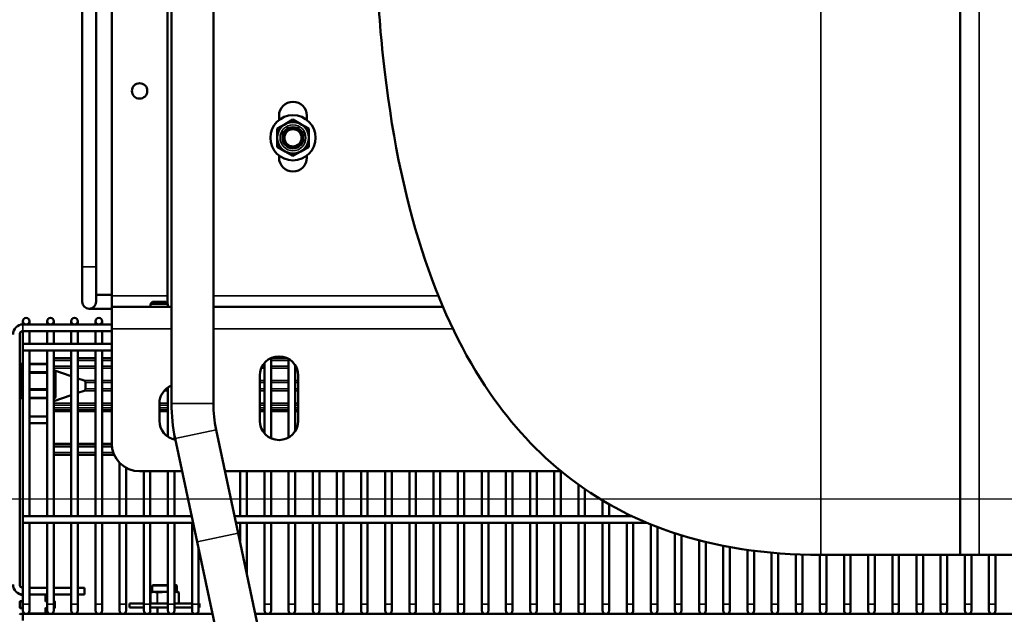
# Model space of a CAD drawing. Header units: inches. Extents: x 1 to 237, y 4 to 150.
# Tile 3 of 209: x 20 to 38, y 21 to 31. Entities that reach past the tile are written whole.
import ezdxf

# ---------------------------------------------------------------- set-up
doc = ezdxf.new("R2010")
doc.units = ezdxf.units.IN
doc.header["$LTSCALE"] = 7
doc.header["$MEASUREMENT"] = 0
for name, color, linetype, lineweight in [('Dimension (ANSI)', 7, 'Continuous', 25), ('Visible (ANSI)', 7, 'Continuous', 50), ('Visible Narrow (ANSI)', 7, 'Continuous', 35)]:
    doc.layers.add(name, color=color, linetype=linetype, lineweight=lineweight)
doc.styles.add('Dimension Text', font='tahoma.ttf')
doc.dimstyles.new('Dual Dimension', dxfattribs={"dimscale": 7, "dimtxt": 0.12, "dimasz": 0.098425, "dimexe": 0.125, "dimexo": 0.0625, "dimgap": 0.031496, "dimtad": 0, "dimtih": 1, "dimtoh": 1, "dimrnd": 1e-08, "dimzin": 4, "dimdsep": 46, "dimtxsty": 'Dimension Text', "dimcen": 0.09, "dimdle": 0.393701, "dimclrd": 256, "dimclre": 256, "dimclrt": 256, "dimadec": 0, "dimazin": 1, "dimtfac": 1, "dimtofl": 0, "dimtmove": 0, "dimatfit": 3, "dimfxl": 1, "dimtolj": 1, "dimtzin": 4, "dimlwd": -1, "dimlwe": -1, "dimarcsym": 0})

# ---------------------------------------------------------------- blocks, each defined once
blk = doc.blocks.new('*D9')
at = {"layer": 'Defpoints', "color": 0, "transparency": 16777216}
for p in [(39.915, 44.661), (14.423, 22.661), (39.915, 22.661)]:
    blk.add_point(p, dxfattribs=at)
at = {"layer": 'Dimension (ANSI)', "transparency": 16777216}
for p, q in [((39.478, 44.661), (13.548, 44.661)), ((14.423, 43.972), (14.423, 35.547)), ((14.423, 23.35), (14.423, 31.775)), ((39.478, 22.661), (13.548, 22.661))]:
    blk.add_line(p, q, dxfattribs=at)
for points in [[(14.308, 43.972), (14.537, 43.972), (14.423, 44.661)], [(14.308, 23.35), (14.537, 23.35), (14.423, 22.661)]]:
    blk.add_solid(points, dxfattribs=at)
at = {"layer": 'Dimension (ANSI)', "transparency": 16777216, "insert": (14.423, 33.661), "char_height": 0.84, "attachment_point": 5, "style": 'Dimension Text'}
blk.add_mtext('\\A1;{\\H3.0x;(}\\S22.00^ 558.8 mm;{\\H3.0x;)}', dxfattribs=at)

msp = doc.modelspace()

# ---------------------------------------------------------------- linework, layer by layer
at = {"layer": 'Visible (ANSI)'}
for p, q in [((36.915, 45.661), (36.915, 21.661)), ((21.7, 26.305), (21.7, 42.214)), ((21.17, 26.826), (21.17, 35.651)), ((21.42, 26.826), (21.42, 35.651)), ((22.7, 32.001), (22.7, 26.169)), ((22.772, 24.376), (22.772, 31.905)), ((23.522, 24.376), (23.522, 31.905)), ((24.7, 29.46), (24.7, 29.536)), ((25.2, 29.536), (25.2, 29.46)), ((24.809, 29.386), (24.668, 29.304)), ((24.95, 29.467), (24.809, 29.386)), ((25.091, 29.386), (24.95, 29.467)), ((25.232, 29.304), (25.091, 29.386)), ((24.668, 29.304), (24.668, 29.141)), ((24.668, 29.141), (24.668, 28.978)), ((25.232, 29.141), (25.232, 29.304)), ((25.232, 28.978), (25.232, 29.141)), ((24.668, 28.978), (24.809, 28.897)), ((25.091, 28.897), (25.232, 28.978)), ((24.7, 28.786), (24.7, 28.823)), ((24.809, 28.897), (24.95, 28.815)), ((24.95, 28.815), (25.091, 28.897)), ((25.2, 28.823), (25.2, 28.786)), ((21.17, 26.826), (21.17, 26.201)), ((21.42, 26.201), (21.42, 26.826)), ((21.7, 26.326), (21.42, 26.326)), ((21.7, 26.108), (21.7, 26.305)), ((22.428, 26.197), (22.393, 26.163)), ((22.706, 26.163), (22.393, 26.163)), ((22.393, 26.108), (22.393, 26.163)), ((22.428, 26.197), (22.672, 26.197)), ((22.672, 26.197), (22.706, 26.163)), ((22.706, 26.108), (22.706, 26.163)), ((21.295, 26.076), (21.7, 26.076)), ((21.7, 26.108), (22.772, 26.108)), ((21.7, 26.108), (21.7, 25.714)), ((23.522, 26.108), (27.64, 26.108)), ((20.108, 25.852), (20.108, 25.793)), ((20.108, 25.793), (21.7, 25.793)), ((20.226, 25.793), (20.226, 25.852)), ((20.541, 25.852), (20.541, 25.793)), ((20.659, 25.793), (20.659, 25.852)), ((20.974, 25.852), (20.974, 25.793)), ((21.093, 25.793), (21.093, 25.852)), ((21.408, 25.852), (21.408, 25.793)), ((21.526, 25.793), (21.526, 25.852)), ((20.049, 21.128), (20.049, 25.616)), ((20.108, 25.444), (20.108, 25.675)), ((20.108, 25.675), (21.7, 25.675)), ((20.226, 25.444), (20.226, 25.675)), ((20.541, 25.444), (20.541, 25.675)), ((20.659, 25.444), (20.659, 25.675)), ((20.974, 25.444), (20.974, 25.675)), ((21.093, 25.444), (21.093, 25.675)), ((21.408, 25.444), (21.408, 25.675)), ((21.526, 25.444), (21.526, 25.675)), ((21.7, 23.661), (21.7, 25.714)), ((20.108, 25.326), (20.108, 25.444)), ((20.108, 25.444), (21.7, 25.444)), ((20.108, 22.354), (20.108, 25.326)), ((20.108, 25.326), (21.7, 25.326)), ((20.226, 22.354), (20.226, 25.326)), ((20.541, 22.354), (20.541, 25.326)), ((20.659, 22.354), (20.659, 25.326)), ((20.974, 22.354), (20.974, 25.326)), ((21.093, 22.354), (21.093, 25.326)), ((21.408, 22.354), (21.408, 25.326)), ((21.526, 22.354), (21.526, 25.326)), ((20.108, 25.085), (20.079, 25.085)), ((20.541, 25.085), (20.226, 25.085)), ((20.659, 25.188), (20.974, 25.188)), ((21.093, 25.188), (21.408, 25.188)), ((21.526, 25.188), (21.7, 25.188)), ((24.439, 23.841), (24.439, 25.102)), ((24.557, 23.752), (24.557, 25.19)), ((24.557, 25.188), (24.848, 25.188)), ((24.872, 23.767), (24.872, 25.175)), ((20.066, 25.073), (20.066, 24.92)), ((20.066, 24.92), (20.066, 24.639)), ((20.108, 24.932), (20.079, 24.932)), ((20.541, 24.932), (20.226, 24.932)), ((20.974, 24.868), (20.659, 24.976)), ((20.679, 24.932), (20.659, 24.932)), ((20.691, 24.92), (20.691, 24.965)), ((20.691, 24.639), (20.691, 24.92)), ((24.99, 23.879), (24.99, 25.063)), ((21.204, 24.789), (21.093, 24.827)), ((21.23, 24.752), (21.23, 24.64)), ((24.355, 24.066), (24.355, 24.876)), ((25.045, 24.876), (25.045, 24.066)), ((20.066, 24.639), (20.066, 24.486)), ((20.079, 24.626), (20.108, 24.626)), ((20.226, 24.626), (20.541, 24.626)), ((20.659, 24.626), (20.679, 24.626)), ((20.691, 24.486), (20.691, 24.639)), ((21.204, 24.603), (21.093, 24.565)), ((22.707, 23.781), (22.707, 24.662)), ((20.079, 24.473), (20.108, 24.473)), ((20.226, 24.473), (20.541, 24.473)), ((20.974, 24.524), (20.659, 24.416)), ((20.659, 24.473), (20.679, 24.473)), ((22.555, 24.066), (22.555, 24.376)), ((20.659, 24.241), (20.974, 24.241)), ((21.093, 24.241), (21.408, 24.241)), ((21.526, 24.241), (21.7, 24.241)), ((22.555, 24.241), (22.707, 24.241)), ((24.355, 24.241), (24.439, 24.241)), ((24.557, 24.241), (24.872, 24.241)), ((24.99, 24.241), (25.045, 24.241)), ((20.541, 24.14), (20.226, 24.14)), ((20.541, 24.021), (20.226, 24.021)), ((23.966, 22.052), (23.572, 23.905)), ((22.825, 23.729), (22.825, 23.816)), ((23.232, 21.896), (22.838, 23.749)), ((20.974, 23.655), (20.659, 23.655)), ((21.408, 23.655), (21.093, 23.655)), ((21.7, 23.655), (21.526, 23.655)), ((20.974, 23.456), (20.659, 23.456)), ((21.408, 23.456), (21.093, 23.456)), ((21.744, 23.456), (21.526, 23.456)), ((21.841, 22.354), (21.841, 23.314)), ((21.959, 22.354), (21.959, 23.223)), ((22.963, 23.161), (22.2, 23.161)), ((22.274, 22.354), (22.274, 23.161)), ((22.392, 22.354), (22.392, 23.161)), ((22.707, 22.354), (22.707, 23.161)), ((22.825, 22.354), (22.825, 23.161)), ((29.758, 23.161), (23.73, 23.161)), ((24.006, 22.354), (24.006, 23.161)), ((24.124, 22.354), (24.124, 23.161)), ((24.439, 22.354), (24.439, 23.161)), ((24.557, 22.354), (24.557, 23.161)), ((24.872, 22.354), (24.872, 23.161)), ((24.99, 22.354), (24.99, 23.161)), ((25.305, 22.354), (25.305, 23.161)), ((25.423, 22.354), (25.423, 23.161)), ((25.738, 22.354), (25.738, 23.161)), ((25.856, 22.354), (25.856, 23.161)), ((26.171, 22.354), (26.171, 23.161)), ((26.289, 22.354), (26.289, 23.161)), ((26.604, 22.354), (26.604, 23.161)), ((26.722, 22.354), (26.722, 23.161)), ((27.037, 22.354), (27.037, 23.161)), ((27.156, 22.354), (27.156, 23.161)), ((27.471, 22.354), (27.471, 23.161)), ((27.589, 22.354), (27.589, 23.161)), ((27.904, 22.354), (27.904, 23.161)), ((28.022, 22.354), (28.022, 23.161)), ((28.337, 22.354), (28.337, 23.161)), ((28.455, 22.354), (28.455, 23.161)), ((28.77, 22.354), (28.77, 23.161)), ((28.888, 22.354), (28.888, 23.161)), ((29.203, 22.354), (29.203, 23.161)), ((29.321, 22.354), (29.321, 23.161)), ((29.636, 22.354), (29.636, 23.161)), ((29.754, 22.354), (29.754, 23.161)), ((30.069, 22.354), (30.069, 22.922)), ((30.187, 22.354), (30.187, 22.839)), ((30.502, 22.354), (30.502, 22.638)), ((30.62, 22.354), (30.62, 22.569)), ((20.108, 22.236), (20.108, 22.354)), ((20.108, 22.354), (23.135, 22.354)), ((23.902, 22.354), (31.033, 22.354)), ((30.935, 22.354), (30.935, 22.401)), ((20.108, 20.779), (20.108, 22.236)), ((20.108, 22.236), (23.16, 22.236)), ((20.226, 20.779), (20.226, 22.236)), ((20.541, 20.779), (20.541, 22.236)), ((20.659, 20.779), (20.659, 22.236)), ((20.974, 20.779), (20.974, 22.236)), ((21.093, 20.779), (21.093, 22.236)), ((21.408, 20.779), (21.408, 22.236)), ((21.526, 20.779), (21.526, 22.236)), ((21.841, 20.779), (21.841, 22.236)), ((21.959, 20.779), (21.959, 22.236)), ((22.274, 20.779), (22.274, 22.236)), ((22.392, 20.779), (22.392, 22.236)), ((22.707, 20.779), (22.707, 22.236)), ((22.825, 20.779), (22.825, 22.236)), ((23.14, 20.779), (23.14, 22.236)), ((23.927, 22.236), (31.297, 22.236)), ((24.006, 21.863), (24.006, 22.236)), ((24.124, 21.307), (24.124, 22.236)), ((24.439, 20.779), (24.439, 22.236)), ((24.557, 20.779), (24.557, 22.236)), ((24.872, 20.779), (24.872, 22.236)), ((24.99, 20.779), (24.99, 22.236)), ((25.305, 20.779), (25.305, 22.236)), ((25.423, 20.779), (25.423, 22.236)), ((25.738, 20.779), (25.738, 22.236)), ((25.856, 20.779), (25.856, 22.236)), ((26.171, 20.779), (26.171, 22.236)), ((26.289, 20.779), (26.289, 22.236)), ((26.604, 20.779), (26.604, 22.236)), ((26.722, 20.779), (26.722, 22.236)), ((27.037, 20.779), (27.037, 22.236)), ((27.156, 20.779), (27.156, 22.236)), ((27.471, 20.779), (27.471, 22.236)), ((27.589, 20.779), (27.589, 22.236)), ((27.904, 20.779), (27.904, 22.236)), ((28.022, 20.779), (28.022, 22.236)), ((28.337, 20.779), (28.337, 22.236)), ((28.455, 20.779), (28.455, 22.236)), ((28.77, 20.779), (28.77, 22.236)), ((28.888, 20.779), (28.888, 22.236)), ((29.203, 20.779), (29.203, 22.236)), ((29.321, 20.779), (29.321, 22.236)), ((29.636, 20.779), (29.636, 22.236)), ((29.754, 20.779), (29.754, 22.236)), ((30.069, 20.779), (30.069, 22.236)), ((30.187, 20.779), (30.187, 22.236)), ((30.502, 20.779), (30.502, 22.236)), ((30.62, 20.779), (30.62, 22.236)), ((30.935, 20.779), (30.935, 22.236)), ((31.053, 20.779), (31.053, 22.236)), ((31.368, 20.779), (31.368, 22.206)), ((31.486, 20.779), (31.486, 22.16)), ((23.232, 21.896), (23.781, 19.316)), ((24.514, 19.472), (23.966, 22.052)), ((31.801, 20.779), (31.801, 22.048)), ((31.919, 20.779), (31.919, 22.01)), ((32.234, 20.779), (32.234, 21.921)), ((23.258, 20.779), (23.258, 21.775)), ((32.352, 20.779), (32.352, 21.891)), ((32.667, 20.779), (32.667, 21.823)), ((32.785, 20.779), (32.785, 21.8)), ((33.1, 20.779), (33.1, 21.75)), ((33.219, 20.779), (33.219, 21.734)), ((33.534, 20.779), (33.534, 21.7)), ((33.652, 20.779), (33.652, 21.69)), ((33.967, 20.779), (33.967, 21.671)), ((34.085, 20.779), (34.085, 21.666)), ((34.4, 20.779), (34.4, 21.661)), ((34.415, 21.661), (36.915, 21.661)), ((34.518, 20.779), (34.518, 21.661)), ((34.833, 20.779), (34.833, 21.661)), ((34.951, 20.779), (34.951, 21.661)), ((35.266, 20.779), (35.266, 21.661)), ((35.384, 20.779), (35.384, 21.661)), ((35.699, 20.779), (35.699, 21.661)), ((35.817, 20.779), (35.817, 21.661)), ((36.132, 20.779), (36.132, 21.661)), ((36.25, 20.779), (36.25, 21.661)), ((36.565, 20.779), (36.565, 21.661)), ((36.683, 20.779), (36.683, 21.661)), ((36.915, 21.661), (37.255, 21.661)), ((36.998, 20.779), (36.998, 21.661)), ((37.116, 20.779), (37.116, 21.661)), ((42.575, 21.661), (37.255, 21.661)), ((37.431, 20.779), (37.431, 21.661)), ((37.549, 20.779), (37.549, 21.661)), ((20.541, 21.069), (20.226, 21.069)), ((20.974, 21.069), (20.659, 21.069)), ((21.211, 21.069), (21.093, 21.069)), ((21.211, 20.951), (21.211, 21.069)), ((22.426, 20.998), (22.426, 21.108)), ((22.436, 21.118), (22.707, 21.118)), ((22.825, 21.118), (22.858, 21.118)), ((22.868, 20.998), (22.868, 21.108)), ((20.053, 20.959), (20.053, 20.957)), ((20.065, 20.944), (20.108, 20.944)), ((20.541, 20.951), (20.226, 20.951)), ((20.518, 20.845), (20.518, 20.932)), ((20.53, 20.944), (20.541, 20.944)), ((20.974, 20.951), (20.659, 20.951)), ((20.659, 20.944), (20.665, 20.944)), ((21.211, 20.951), (21.093, 20.951)), ((22.394, 20.798), (22.394, 20.988)), ((22.431, 20.998), (22.404, 20.998)), ((22.454, 20.998), (22.431, 20.998)), ((22.455, 20.998), (22.454, 20.998)), ((22.496, 20.998), (22.455, 20.998)), ((22.523, 20.998), (22.496, 20.998)), ((22.579, 20.998), (22.523, 20.998)), ((22.643, 20.998), (22.579, 20.998)), ((22.645, 20.998), (22.643, 20.998)), ((22.707, 20.998), (22.645, 20.998)), ((22.836, 20.998), (22.825, 20.998)), ((22.838, 20.998), (22.836, 20.998)), ((22.862, 20.998), (22.838, 20.998)), ((22.891, 20.998), (22.862, 20.998)), ((22.901, 20.798), (22.901, 20.988)), ((20.053, 20.82), (20.053, 20.717)), ((20.108, 20.832), (20.065, 20.832)), ((20.065, 20.705), (20.108, 20.705)), ((20.108, 20.779), (20.108, 20.661)), ((20.226, 20.661), (20.226, 20.779)), ((20.518, 20.614), (20.518, 20.692)), ((20.541, 20.832), (20.53, 20.832)), ((20.53, 20.705), (20.541, 20.705)), ((20.541, 20.779), (20.541, 20.661)), ((20.665, 20.832), (20.659, 20.832)), ((20.659, 20.661), (20.659, 20.779)), ((20.659, 20.705), (20.665, 20.705)), ((20.678, 20.717), (20.678, 20.82)), ((20.974, 20.779), (20.974, 20.661)), ((21.093, 20.661), (21.093, 20.779)), ((21.408, 20.779), (21.408, 20.661)), ((21.526, 20.661), (21.526, 20.779)), ((21.841, 20.779), (21.841, 20.661)), ((21.959, 20.661), (21.959, 20.779)), ((22.274, 20.788), (22.02, 20.788)), ((22.02, 20.788), (22.02, 20.72)), ((22.274, 20.72), (22.02, 20.72)), ((22.274, 20.779), (22.274, 20.661)), ((22.707, 20.788), (22.392, 20.788)), ((22.392, 20.661), (22.392, 20.779)), ((22.707, 20.72), (22.392, 20.72)), ((22.522, 20.602), (22.522, 20.72)), ((22.707, 20.779), (22.707, 20.661)), ((23.14, 20.788), (22.825, 20.788)), ((22.825, 20.661), (22.825, 20.779)), ((23.14, 20.72), (22.825, 20.72)), ((23.14, 20.779), (23.14, 20.661)), ((23.274, 20.788), (23.258, 20.788)), ((23.258, 20.661), (23.258, 20.779)), ((23.274, 20.72), (23.258, 20.72)), ((23.274, 20.788), (23.274, 20.72)), ((24.439, 20.779), (24.439, 20.661)), ((24.557, 20.661), (24.557, 20.779)), ((24.872, 20.779), (24.872, 20.661)), ((24.99, 20.661), (24.99, 20.779)), ((25.305, 20.779), (25.305, 20.661)), ((25.423, 20.661), (25.423, 20.779)), ((25.738, 20.779), (25.738, 20.661)), ((25.856, 20.661), (25.856, 20.779)), ((26.171, 20.779), (26.171, 20.661)), ((26.289, 20.661), (26.289, 20.779)), ((26.604, 20.779), (26.604, 20.661)), ((26.722, 20.661), (26.722, 20.779)), ((27.037, 20.779), (27.037, 20.661)), ((27.156, 20.661), (27.156, 20.779)), ((27.471, 20.779), (27.471, 20.661)), ((27.589, 20.661), (27.589, 20.779)), ((27.904, 20.779), (27.904, 20.661)), ((28.022, 20.661), (28.022, 20.779)), ((28.337, 20.779), (28.337, 20.661)), ((28.455, 20.661), (28.455, 20.779)), ((28.77, 20.779), (28.77, 20.661)), ((28.888, 20.661), (28.888, 20.779)), ((29.203, 20.779), (29.203, 20.661)), ((29.321, 20.661), (29.321, 20.779)), ((29.636, 20.779), (29.636, 20.661)), ((29.754, 20.661), (29.754, 20.779)), ((30.069, 20.779), (30.069, 20.661)), ((30.187, 20.661), (30.187, 20.779)), ((30.502, 20.779), (30.502, 20.661)), ((30.62, 20.661), (30.62, 20.779)), ((30.935, 20.779), (30.935, 20.661)), ((31.053, 20.661), (31.053, 20.779)), ((31.368, 20.779), (31.368, 20.661)), ((31.486, 20.661), (31.486, 20.779)), ((31.801, 20.779), (31.801, 20.661)), ((31.919, 20.661), (31.919, 20.779)), ((32.234, 20.779), (32.234, 20.661)), ((32.352, 20.661), (32.352, 20.779)), ((32.667, 20.779), (32.667, 20.661)), ((32.785, 20.661), (32.785, 20.779)), ((33.1, 20.779), (33.1, 20.661)), ((33.219, 20.661), (33.219, 20.779)), ((33.534, 20.779), (33.534, 20.661)), ((33.652, 20.661), (33.652, 20.779)), ((33.967, 20.779), (33.967, 20.661)), ((34.085, 20.661), (34.085, 20.779)), ((34.4, 20.779), (34.4, 20.661)), ((34.518, 20.661), (34.518, 20.779)), ((34.833, 20.779), (34.833, 20.661)), ((34.951, 20.661), (34.951, 20.779)), ((35.266, 20.779), (35.266, 20.661)), ((35.384, 20.661), (35.384, 20.779)), ((35.699, 20.779), (35.699, 20.661)), ((35.817, 20.661), (35.817, 20.779)), ((36.132, 20.779), (36.132, 20.661)), ((36.25, 20.661), (36.25, 20.779)), ((36.565, 20.779), (36.565, 20.661)), ((36.683, 20.661), (36.683, 20.779)), ((36.998, 20.779), (36.998, 20.661)), ((37.116, 20.661), (37.116, 20.779)), ((37.431, 20.779), (37.431, 20.661)), ((37.549, 20.661), (37.549, 20.779)), ((20.108, 20.602), (20.065, 20.602)), ((20.108, 20.484), (20.108, 20.602)), ((20.108, 20.602), (23.507, 20.602)), ((20.213, 20.623), (20.213, 20.614)), ((22.772, 20.602), (22.772, 20.602)), ((24.274, 20.602), (54.006, 20.602))]:
    msp.add_line(p, q, dxfattribs=at)
for centre, radius in [((22.2, 29.981), 0.138), ((24.95, 29.141), 0.405), ((24.95, 29.141), 0.282), ((24.95, 29.141), 0.19), ((24.95, 29.141), 0.188), ((24.95, 29.141), 0.154), ((20.167, 25.852), 0.0591), ((20.6, 25.852), 0.0591), ((21.034, 25.852), 0.0591), ((21.467, 25.852), 0.0591)]:
    msp.add_circle(centre, radius, dxfattribs=at)
for centre, radius, start, end in [((24.95, 29.536), 0.25, 0, 180), ((24.95, 28.786), 0.25, 180, 0), ((21.295, 26.201), 0.125, 180, 0), ((20.108, 25.616), 0.177, 90, 180), ((20.108, 25.616), 0.0591, 90, 180), ((20.079, 25.073), 0.0125, 90, 180), ((24.7, 24.876), 0.345, 0, 180), ((20.079, 24.92), 0.0125, 90, 180), ((20.679, 24.92), 0.0125, 0, 90), ((21.191, 24.752), 0.0394, 0, 71), ((20.079, 24.639), 0.0125, 180, 270), ((20.679, 24.639), 0.0125, 270, 0), ((21.191, 24.64), 0.0394, 289, 0), ((22.9, 24.376), 0.345, 111.7486, 180), ((20.079, 24.486), 0.0125, 180, 270), ((20.679, 24.486), 0.0125, 270, 0), ((25.785, 24.376), 3.013, 180, 192), ((25.785, 24.376), 2.263, 180, 192), ((22.9, 24.066), 0.345, 180, 260.4896), ((24.7, 24.066), 0.345, 180, 0), ((22.2, 23.661), 0.5, 180, 270), ((20.108, 21.128), 0.177, 180, 270), ((20.108, 21.128), 0.0591, 180, 270), ((22.436, 21.108), 0.01, 90, 180), ((22.858, 21.108), 0.01, 0, 90), ((20.065, 20.957), 0.0125, 180, 270), ((20.53, 20.932), 0.0125, 90, 180), ((20.53, 20.845), 0.0125, 180, 270), ((20.665, 20.957), 0.0125, 270, 329.2575), ((22.404, 20.988), 0.01, 90, 180), ((22.891, 20.988), 0.01, 0, 90), ((20.065, 20.82), 0.0125, 90, 180), ((20.065, 20.717), 0.0125, 180, 270), ((20.167, 20.661), 0.0591, 180, 0), ((20.53, 20.692), 0.0125, 90, 180), ((20.6, 20.661), 0.0591, 180, 0), ((20.665, 20.82), 0.0125, 0, 90), ((20.665, 20.717), 0.0125, 270, 0), ((21.034, 20.661), 0.0591, 180, 0), ((21.467, 20.661), 0.0591, 180, 0), ((21.9, 20.661), 0.0591, 180, 0), ((22.333, 20.661), 0.0591, 180, 0), ((22.404, 20.798), 0.01, 180, 270), ((22.766, 20.661), 0.0591, 180, 0), ((22.891, 20.798), 0.01, 270, 0), ((23.199, 20.661), 0.0591, 180, 0), ((24.498, 20.661), 0.0591, 180, 0), ((24.931, 20.661), 0.0591, 180, 0), ((25.364, 20.661), 0.0591, 180, 0), ((25.797, 20.661), 0.0591, 180, 0), ((26.23, 20.661), 0.0591, 180, 0), ((26.663, 20.661), 0.0591, 180, 0), ((27.096, 20.661), 0.0591, 180, 0), ((27.53, 20.661), 0.0591, 180, 0), ((27.963, 20.661), 0.0591, 180, 0), ((28.396, 20.661), 0.0591, 180, 0), ((28.829, 20.661), 0.0591, 180, 0), ((29.262, 20.661), 0.0591, 180, 0), ((29.695, 20.661), 0.0591, 180, 0), ((30.128, 20.661), 0.0591, 180, 0), ((30.561, 20.661), 0.0591, 180, 0), ((30.994, 20.661), 0.0591, 180, 0), ((31.427, 20.661), 0.0591, 180, 0), ((31.86, 20.661), 0.0591, 180, 0), ((32.293, 20.661), 0.0591, 180, 0), ((32.726, 20.661), 0.0591, 180, 0), ((33.159, 20.661), 0.0591, 180, 0), ((33.593, 20.661), 0.0591, 180, 0), ((34.026, 20.661), 0.0591, 180, 0), ((34.459, 20.661), 0.0591, 180, 0), ((34.892, 20.661), 0.0591, 180, 0), ((35.325, 20.661), 0.0591, 180, 0), ((35.758, 20.661), 0.0591, 180, 0), ((36.191, 20.661), 0.0591, 180, 0), ((36.624, 20.661), 0.0591, 180, 0), ((37.057, 20.661), 0.0591, 180, 0), ((37.49, 20.661), 0.0591, 180, 0), ((20.065, 20.589), 0.0125, 90, 180), ((20.2, 20.614), 0.0125, 270, 0), ((20.53, 20.614), 0.0125, 180, 270)]:
    msp.add_arc(centre, radius, start, end, dxfattribs=at)
msp.add_open_spline([(34.415, 21.661), (33.425, 21.661), (32.526, 21.799), (31.033, 22.31), (30.414, 22.645), (29.34, 23.488), (28.879, 23.985), (28.013, 25.245), (27.627, 26.037), (26.987, 27.933), (26.746, 29.057), (26.533, 30.858), (26.486, 31.422), (26.456, 32.011)], degree=3, knots=[1, 1, 1, 1, 1.185741, 1.185741, 1.3437447, 1.3437447, 1.4923382, 1.4923382, 1.663669, 1.663669, 1.8494101, 1.8494101, 1.9287052, 1.9287052, 1.9287052, 1.9287052], dxfattribs=at)
at = {"layer": 'Visible Narrow (ANSI)'}
for p, q in [((34.415, 21.661), (34.415, 45.661)), ((37.255, 45.661), (37.255, 21.661)), ((21.42, 26.826), (21.17, 26.826)), ((21.7, 26.305), (22.7, 26.305)), ((23.522, 26.305), (27.558, 26.305)), ((20.108, 25.793), (20.108, 25.675)), ((22.772, 25.714), (21.7, 25.714)), ((27.819, 25.714), (23.522, 25.714)), ((20.079, 25.085), (20.079, 25.073)), ((20.974, 25.149), (20.659, 25.149)), ((21.408, 25.149), (21.093, 25.149)), ((21.7, 25.149), (21.526, 25.149)), ((24.872, 25.149), (24.557, 25.149)), ((20.079, 25.073), (20.066, 25.073)), ((20.079, 24.92), (20.066, 24.92)), ((20.079, 24.932), (20.079, 25.073)), ((20.079, 25.073), (20.108, 25.073)), ((20.079, 24.932), (20.079, 24.92)), ((20.079, 24.639), (20.079, 24.92)), ((20.079, 24.92), (20.108, 24.92)), ((20.226, 25.073), (20.541, 25.073)), ((20.226, 24.92), (20.541, 24.92)), ((20.519, 24.945), (20.239, 24.945)), ((20.239, 24.945), (20.239, 24.932)), ((20.519, 24.932), (20.519, 24.945)), ((20.659, 25.045), (20.974, 25.045)), ((20.974, 25.008), (20.659, 25.008)), ((20.659, 24.92), (20.679, 24.92)), ((20.679, 24.969), (20.679, 24.932)), ((20.679, 24.92), (20.679, 24.932)), ((20.691, 24.92), (20.679, 24.92)), ((20.679, 24.92), (20.679, 24.639)), ((21.093, 25.045), (21.408, 25.045)), ((21.408, 25.008), (21.093, 25.008)), ((21.526, 25.045), (21.7, 25.045)), ((21.7, 25.008), (21.526, 25.008)), ((24.439, 25.008), (24.381, 25.008)), ((24.399, 25.045), (24.439, 25.045)), ((24.557, 25.045), (24.872, 25.045)), ((24.872, 25.008), (24.557, 25.008)), ((24.99, 25.045), (25.001, 25.045)), ((25.019, 25.008), (24.99, 25.008)), ((21.204, 24.789), (21.408, 24.789)), ((21.408, 24.752), (21.23, 24.752)), ((21.526, 24.789), (21.7, 24.789)), ((21.7, 24.752), (21.526, 24.752)), ((24.355, 24.789), (24.439, 24.789)), ((24.439, 24.752), (24.355, 24.752)), ((24.557, 24.789), (24.872, 24.789)), ((24.872, 24.752), (24.557, 24.752)), ((24.99, 24.789), (25.045, 24.789)), ((25.045, 24.752), (24.99, 24.752)), ((20.066, 24.639), (20.079, 24.639)), ((20.079, 24.639), (20.079, 24.626)), ((20.108, 24.639), (20.079, 24.639)), ((20.079, 24.486), (20.079, 24.626)), ((20.541, 24.639), (20.226, 24.639)), ((20.239, 24.626), (20.239, 24.614)), ((20.239, 24.614), (20.519, 24.614)), ((20.519, 24.614), (20.519, 24.626)), ((20.679, 24.639), (20.659, 24.639)), ((20.679, 24.626), (20.679, 24.639)), ((20.679, 24.639), (20.691, 24.639)), ((20.679, 24.626), (20.679, 24.486)), ((21.408, 24.603), (21.204, 24.603)), ((21.23, 24.64), (21.408, 24.64)), ((21.526, 24.64), (21.7, 24.64)), ((21.7, 24.603), (21.526, 24.603)), ((22.707, 24.603), (22.64, 24.603)), ((22.678, 24.64), (22.707, 24.64)), ((24.355, 24.64), (24.439, 24.64)), ((24.439, 24.603), (24.355, 24.603)), ((24.557, 24.64), (24.872, 24.64)), ((24.872, 24.603), (24.557, 24.603)), ((24.99, 24.64), (25.045, 24.64)), ((25.045, 24.603), (24.99, 24.603)), ((20.066, 24.486), (20.079, 24.486)), ((20.108, 24.486), (20.079, 24.486)), ((20.079, 24.486), (20.079, 24.473)), ((20.541, 24.486), (20.226, 24.486)), ((20.679, 24.486), (20.659, 24.486)), ((20.659, 24.384), (20.974, 24.384)), ((20.679, 24.486), (20.691, 24.486)), ((20.679, 24.473), (20.679, 24.486)), ((21.093, 24.384), (21.408, 24.384)), ((21.526, 24.384), (21.7, 24.384)), ((22.555, 24.384), (22.707, 24.384)), ((23.522, 24.376), (22.772, 24.376)), ((24.355, 24.384), (24.439, 24.384)), ((24.557, 24.384), (24.872, 24.384)), ((24.99, 24.384), (25.045, 24.384)), ((20.974, 24.347), (20.659, 24.347)), ((20.659, 24.297), (20.974, 24.297)), ((20.974, 24.26), (20.659, 24.26)), ((21.408, 24.347), (21.093, 24.347)), ((21.093, 24.297), (21.408, 24.297)), ((21.408, 24.26), (21.093, 24.26)), ((21.7, 24.347), (21.526, 24.347)), ((21.526, 24.297), (21.7, 24.297)), ((21.7, 24.26), (21.526, 24.26)), ((22.707, 24.347), (22.555, 24.347)), ((22.555, 24.297), (22.707, 24.297)), ((22.707, 24.26), (22.555, 24.26)), ((24.439, 24.347), (24.355, 24.347)), ((24.355, 24.297), (24.439, 24.297)), ((24.439, 24.26), (24.355, 24.26)), ((24.872, 24.347), (24.557, 24.347)), ((24.557, 24.297), (24.872, 24.297)), ((24.872, 24.26), (24.557, 24.26)), ((25.045, 24.347), (24.99, 24.347)), ((24.99, 24.297), (25.045, 24.297)), ((25.045, 24.26), (24.99, 24.26)), ((23.572, 23.905), (22.838, 23.749)), ((20.659, 23.636), (20.974, 23.636)), ((20.974, 23.599), (20.659, 23.599)), ((20.659, 23.495), (20.974, 23.495)), ((21.093, 23.636), (21.408, 23.636)), ((21.408, 23.599), (21.093, 23.599)), ((21.093, 23.495), (21.408, 23.495)), ((21.526, 23.636), (21.701, 23.636)), ((21.704, 23.599), (21.526, 23.599)), ((21.526, 23.495), (21.729, 23.495)), ((23.966, 22.052), (23.232, 21.896)), ((22.707, 21.108), (22.426, 21.108)), ((22.868, 21.108), (22.825, 21.108)), ((20.053, 20.957), (20.061, 20.957)), ((20.065, 20.956), (20.065, 20.944)), ((20.505, 20.932), (20.518, 20.932)), ((20.505, 20.932), (20.505, 20.845)), ((20.518, 20.845), (20.505, 20.845)), ((20.53, 20.944), (20.53, 20.951)), ((20.665, 20.944), (20.665, 20.951)), ((22.394, 20.988), (22.395, 20.988)), ((22.395, 20.798), (22.395, 20.988)), ((22.395, 20.988), (22.423, 20.988)), ((22.487, 20.988), (22.515, 20.988)), ((22.515, 20.988), (22.515, 20.798)), ((22.515, 20.988), (22.523, 20.988)), ((22.523, 20.798), (22.523, 20.988)), ((22.523, 20.988), (22.579, 20.988)), ((22.871, 20.988), (22.9, 20.988)), ((22.9, 20.988), (22.9, 20.798)), ((22.9, 20.988), (22.901, 20.988)), ((20.065, 20.82), (20.053, 20.82)), ((20.053, 20.717), (20.065, 20.717)), ((20.065, 20.832), (20.065, 20.82)), ((20.065, 20.717), (20.065, 20.82)), ((20.065, 20.82), (20.108, 20.82)), ((20.065, 20.717), (20.065, 20.705)), ((20.108, 20.717), (20.065, 20.717)), ((20.108, 20.779), (20.226, 20.779)), ((20.505, 20.692), (20.518, 20.692)), ((20.505, 20.692), (20.505, 20.614)), ((20.53, 20.82), (20.53, 20.832)), ((20.53, 20.82), (20.541, 20.82)), ((20.53, 20.705), (20.53, 20.717)), ((20.541, 20.717), (20.53, 20.717)), ((20.541, 20.779), (20.659, 20.779)), ((20.659, 20.82), (20.665, 20.82)), ((20.665, 20.717), (20.659, 20.717)), ((20.665, 20.82), (20.665, 20.832)), ((20.678, 20.82), (20.665, 20.82)), ((20.665, 20.82), (20.665, 20.717)), ((20.665, 20.705), (20.665, 20.717)), ((20.665, 20.717), (20.678, 20.717)), ((20.974, 20.779), (21.093, 20.779)), ((21.408, 20.779), (21.526, 20.779)), ((21.841, 20.779), (21.959, 20.779)), ((22.274, 20.779), (22.392, 20.779)), ((22.394, 20.798), (22.395, 20.798)), ((22.515, 20.798), (22.395, 20.798)), ((22.515, 20.798), (22.523, 20.798)), ((22.707, 20.798), (22.523, 20.798)), ((22.707, 20.779), (22.825, 20.779)), ((22.9, 20.798), (22.825, 20.798)), ((22.9, 20.798), (22.901, 20.798)), ((23.14, 20.779), (23.258, 20.779)), ((24.439, 20.779), (24.557, 20.779)), ((24.872, 20.779), (24.99, 20.779)), ((25.305, 20.779), (25.423, 20.779)), ((25.738, 20.779), (25.856, 20.779)), ((26.171, 20.779), (26.289, 20.779)), ((26.604, 20.779), (26.722, 20.779)), ((27.037, 20.779), (27.156, 20.779)), ((27.471, 20.779), (27.589, 20.779)), ((27.904, 20.779), (28.022, 20.779)), ((28.337, 20.779), (28.455, 20.779)), ((28.77, 20.779), (28.888, 20.779)), ((29.203, 20.779), (29.321, 20.779)), ((29.636, 20.779), (29.754, 20.779)), ((30.069, 20.779), (30.187, 20.779)), ((30.502, 20.779), (30.62, 20.779)), ((30.935, 20.779), (31.053, 20.779)), ((31.368, 20.779), (31.486, 20.779)), ((31.801, 20.779), (31.919, 20.779)), ((32.234, 20.779), (32.352, 20.779)), ((32.667, 20.779), (32.785, 20.779)), ((33.1, 20.779), (33.219, 20.779)), ((33.534, 20.779), (33.652, 20.779)), ((33.967, 20.779), (34.085, 20.779)), ((34.4, 20.779), (34.518, 20.779)), ((34.833, 20.779), (34.951, 20.779)), ((35.266, 20.779), (35.384, 20.779)), ((35.699, 20.779), (35.817, 20.779)), ((36.132, 20.779), (36.25, 20.779)), ((36.565, 20.779), (36.683, 20.779)), ((36.998, 20.779), (37.116, 20.779)), ((37.431, 20.779), (37.549, 20.779)), ((20.065, 20.602), (20.065, 20.589)), ((20.213, 20.614), (20.225, 20.614)), ((20.225, 20.614), (20.225, 20.65)), ((20.225, 20.614), (20.225, 20.602)), ((20.505, 20.614), (20.225, 20.614)), ((20.505, 20.614), (20.518, 20.614)), ((20.505, 20.602), (20.505, 20.614))]:
    msp.add_line(p, q, dxfattribs=at)
msp.add_circle((24.95, 29.141), 0.232, dxfattribs=at)
for centre, start, end in [((20.239, 24.92), 90, 120), ((20.519, 24.92), 30, 90), ((20.239, 24.639), 240, 270), ((20.519, 24.639), 270, 330), ((20.53, 20.932), 131.8916, 180), ((20.53, 20.845), 180, 270), ((20.53, 20.692), 90, 180)]:
    msp.add_arc(centre, 0.025, start, end, dxfattribs=at)
for centre, major_axis, ratio, start_param, end_param in [((22.404, 20.988), (0, 0.01), 0.871444, 0, 1.570796), ((22.431, 20.988), (0, 0.01), 0.871444, 0, 1.570796), ((22.496, 20.988), (0, 0.01), 0.871444, 0, 1.570796), ((22.523, 20.988), (0, 0.01), 0.871444, 0, 1.570796), ((22.523, 20.988), (0, 0.01), 0.01094, 0, 1.570796), ((22.579, 20.988), (0, 0.01), 0.01094, 0, 1.570796), ((22.862, 20.988), (0, 0.01), 0.860504, 4.712389, 6.283185), ((22.891, 20.988), (0, 0.01), 0.860504, 4.712389, 6.283185), ((22.404, 20.798), (0, -0.01), 0.871444, 4.712389, 6.283185), ((22.523, 20.798), (0, -0.01), 0.871444, 4.712389, 6.283185), ((22.523, 20.798), (0, -0.01), 0.01094, 4.712389, 6.283185), ((22.891, 20.798), (0, -0.01), 0.860504, 0, 1.570796)]:
    msp.add_ellipse(centre, major_axis=major_axis, ratio=ratio, start_param=start_param, end_param=end_param, dxfattribs=at)
for points, knots in [([(22.423, 20.988), (22.433, 20.988), (22.444, 20.993), (22.455, 20.998), (22.455, 20.998), (22.455, 20.998)], [0.3303126, 0.3303126, 0.3303126, 0.3303126, 0.4983841, 0.4983841, 0.4991812, 0.4991812, 0.4991812, 0.4991812]), ([(22.455, 20.998), (22.455, 20.998), (22.455, 20.998), (22.466, 20.993), (22.476, 20.988), (22.487, 20.988)], [-0.0010353, -0.0010353, -0.0010353, -0.0010353, 0, 0, 0.1678338, 0.1678338, 0.1678338, 0.1678338]), ([(22.579, 20.988), (22.601, 20.988), (22.623, 20.993), (22.645, 20.998), (22.645, 20.998), (22.645, 20.998)], [0.3302386, 0.3302386, 0.3302386, 0.3302386, 0.4982263, 0.4982263, 0.4991074, 0.4991074, 0.4991074, 0.4991074]), ([(22.645, 20.998), (22.645, 20.998), (22.645, 20.998), (22.666, 20.993), (22.686, 20.989), (22.707, 20.988)], [-0.0008811, -0.0008811, -0.0008811, -0.0008811, 0, 0, 0.1579855, 0.1579855, 0.1579855, 0.1579855]), ([(22.825, 20.993), (22.829, 20.994), (22.833, 20.996), (22.837, 20.998), (22.837, 20.998), (22.838, 20.998)], [0.43450322, 0.43450322, 0.43450322, 0.43450322, 0.49791889, 0.49791889, 0.4989542, 0.4989542, 0.4989542, 0.4989542]), ([(22.838, 20.998), (22.838, 20.998), (22.838, 20.998), (22.849, 20.993), (22.86, 20.988), (22.871, 20.988)], [-0.0008595, -0.0008595, -0.0008595, -0.0008595, 0, 0, 0.1680092, 0.1680092, 0.1680092, 0.1680092])]:
    msp.add_open_spline(points, degree=3, knots=knots, dxfattribs=at)

# ---------------------------------------------------------------- dimensions: what is measured, and where the dimension line sits
at = {"layer": 'Dimension (ANSI)'}
dim = msp.add_linear_dim(base=(14.423, 22.661), p1=(39.915, 44.661), p2=(39.915, 22.661), angle=90, text='{\\H3.0x;(}\\S<>^ 558.8 mm;{\\H3.0x;)}', dimstyle='Dual Dimension', override={"dimgap": 0.031496, "dimdec": 2, "dimpost": '\\X', "dimtol": 0, "dimlim": 0, "dimtp": 0, "dimtm": 0, "dimtdec": 2, "dimatfit": 1}, dxfattribs=at)
dim.commit()
dim.dimension.update_dxf_attribs({"geometry": '*D9', "text_midpoint": (14.423, 33.661), "dimtype": 160})

doc.saveas('drawing.dxf')
